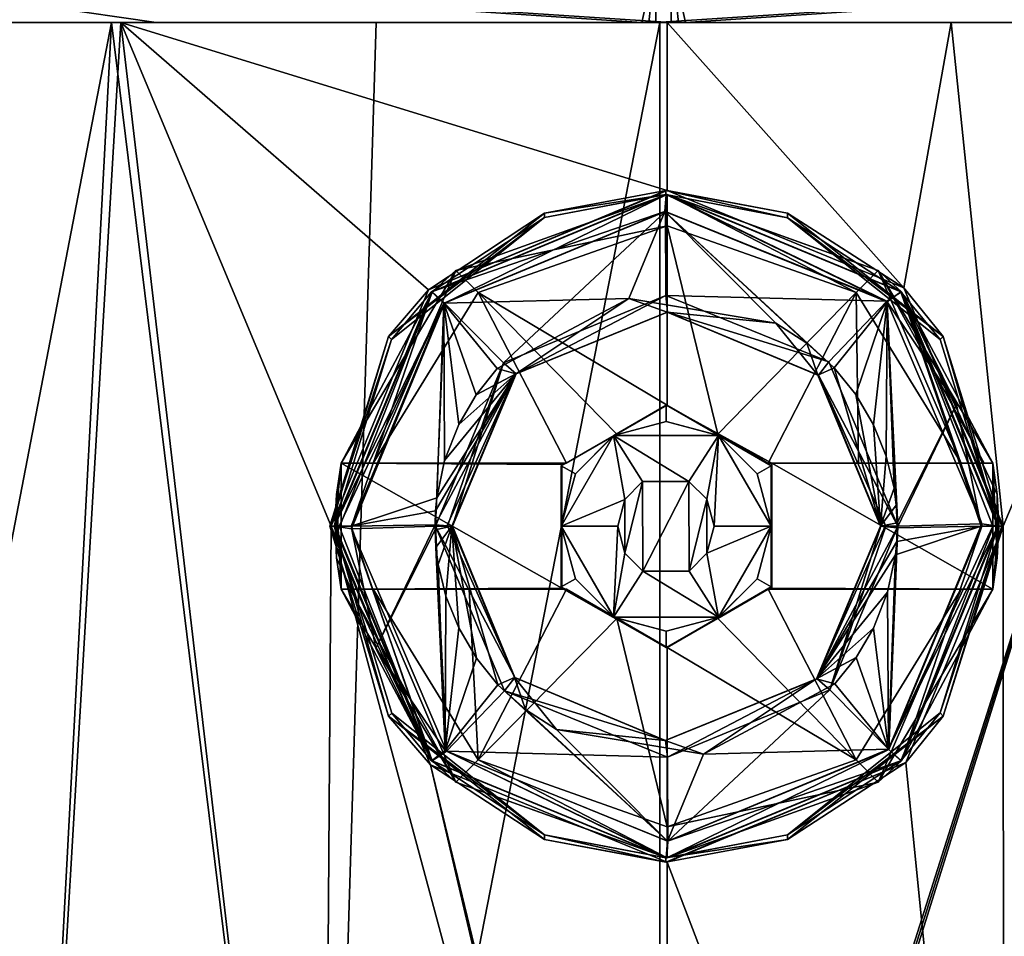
# Model space of a CAD drawing. Header units: metres. Extents: x -106 to 106, y -79 to 69.
# Tile 24 of 27: x 69 to 81, y 47 to 58. Entities that reach past the tile are written whole.
import ezdxf

# ---------------------------------------------------------------- set-up
doc = ezdxf.new("R2010")
doc.units = ezdxf.units.M
doc.layers.add('solid_21_422_010_000', color=7, linetype='CONTINUOUS')

msp = doc.modelspace()

# ---------------------------------------------------------------- linework, layer by layer
at = {"layer": 'solid_21_422_010_000'}
for points in [[(65.208664, 58.332233, -27.001999), (76.239937, 57.599998, -27.49877), (64.35994, 57.599998, -24.674072)], [(65.390884, 58.332233, 27.077475), (64.627029, 57.599998, 24.803692), (70.457611, 57.599998, 26.827515)], [(65.208664, 58.332233, -27.001999), (76.401382, 58.332233, -29.267601), (76.239937, 57.599998, -27.49877)], [(65.390884, 58.332233, 27.077475), (70.457611, 57.599998, 26.827515), (76.590881, 57.599998, 27.499849)], [(65.390884, 58.332233, 27.077475), (76.590881, 57.599998, 27.499849), (76.598618, 58.332233, 29.267601)], [(76.401382, 58.332233, -29.267601), (76.324432, 57.599998, -27.499439), (76.239937, 57.599998, -27.49877)], [(76.401382, 58.332233, -29.267601), (76.408936, 57.599998, -27.499849), (76.324432, 57.599998, -27.499439)], [(76.401382, 58.332233, -29.267601), (87.609116, 58.332233, -27.077475), (76.408936, 57.599998, -27.499849)], [(87.609116, 58.332233, -27.077475), (82.542213, 57.599998, -26.827555), (76.408936, 57.599998, -27.499849)], [(76.598618, 58.332233, 29.267601), (76.590881, 57.599998, 27.499849), (76.67556, 57.599998, 27.499439)], [(76.598618, 58.332233, 29.267601), (76.67556, 57.599998, 27.499439), (76.760239, 57.599998, 27.498768)], [(87.791336, 58.332233, 27.001999), (76.598618, 58.332233, 29.267601), (76.760239, 57.599998, 27.498768)], [(87.791336, 58.332233, 27.001999), (76.760239, 57.599998, 27.498768), (88.640213, 57.599998, 24.673994)], [(64.35994, 57.599998, -24.674072), (76.239937, 57.599998, -27.49877), (65.20163, 57.599998, -6.428631)], [(64.627029, 57.599998, 24.803692), (65.277405, 57.599998, 6.559944), (70.038795, 57.599998, 11.279767)], [(70.457611, 57.599998, 26.827515), (64.627029, 57.599998, 24.803692), (70.038795, 57.599998, 11.279767)], [(65.20163, 57.599998, -6.428631), (69.928856, 57.599998, -11.21596), (65.974724, 37.099998, -7.630111)], [(76.239937, 57.599998, -27.49877), (69.928856, 57.599998, -11.21596), (65.20163, 57.599998, -6.428631)], [(70.038795, 57.599998, 11.279767), (65.277405, 57.599998, 6.559944), (68.829346, 37.099998, 10.495762)], [(69.928856, 57.599998, -11.21596), (68.8396, 37.099998, -10.503248), (65.974724, 37.099998, -7.630111)], [(70.038795, 57.599998, 11.279767), (68.829346, 37.099998, 10.495762), (72.438614, 37.099998, 12.349297)], [(69.928856, 57.599998, -11.21596), (72.450676, 37.099998, -12.353257), (68.8396, 37.099998, -10.503248)], [(69.928856, 57.599998, -11.21596), (73.078804, 57.599998, -12.541361), (72.450676, 37.099998, -12.353257)], [(76.239937, 57.599998, -27.49877), (73.078804, 57.599998, -12.541361), (69.928856, 57.599998, -11.21596)], [(70.038795, 57.599998, 11.279767), (72.438614, 37.099998, 12.349297), (72.541702, 51.599998, 12.382724)], [(70.038795, 57.599998, 11.279767), (76.5438, 55.599998, 12.999927), (76.5438, 57.599998, 12.999927)], [(70.457611, 57.599998, 26.827515), (70.038795, 57.599998, 11.279767), (76.5438, 57.599998, 12.999927)], [(70.038795, 57.599998, 11.279767), (73.700951, 54.414986, 12.695072), (76.5438, 55.599998, 12.999927)], [(70.038795, 57.599998, 11.279767), (72.541702, 51.599998, 12.382724), (73.700951, 54.414986, 12.695072)], [(70.457611, 57.599998, 26.827515), (76.5438, 57.599998, 12.999927), (76.590881, 57.599998, 27.499849)], [(76.4562, 57.599998, -12.999927), (76.4562, 37.099998, -12.999927), (72.450676, 37.099998, -12.353257)], [(73.078804, 57.599998, -12.541361), (76.4562, 57.599998, -12.999927), (72.450676, 37.099998, -12.353257)], [(76.324432, 57.599998, -27.499439), (76.4562, 57.599998, -12.999927), (73.078804, 57.599998, -12.541361)], [(76.239937, 57.599998, -27.49877), (76.324432, 57.599998, -27.499439), (73.078804, 57.599998, -12.541361)], [(76.324432, 57.599998, -27.499439), (76.408936, 57.599998, -27.499849), (76.4562, 57.599998, -12.999927)], [(76.408936, 57.599998, -27.499849), (82.542213, 57.599998, -26.827555), (76.4562, 57.599998, -12.999927)], [(82.961205, 57.599998, -11.279767), (76.4562, 37.099998, -12.999927), (76.4562, 57.599998, -12.999927)], [(76.506348, 37.099998, -12.999998), (76.4562, 37.099998, -12.999927), (82.961205, 57.599998, -11.279767)], [(82.961205, 57.599998, -11.279767), (76.4562, 57.599998, -12.999927), (82.542213, 57.599998, -26.827555)], [(76.556496, 37.099998, -12.999877), (76.506348, 37.099998, -12.999998), (82.961205, 57.599998, -11.279767)], [(79.359245, 54.440304, 12.681675), (76.5438, 57.599998, 12.999927), (76.5438, 55.599998, 12.999927)], [(76.67556, 57.599998, 27.499439), (76.590881, 57.599998, 27.499849), (76.5438, 57.599998, 12.999927)], [(79.921196, 57.599998, 12.541361), (76.67556, 57.599998, 27.499439), (76.5438, 57.599998, 12.999927)], [(79.359245, 54.440304, 12.681675), (79.921196, 57.599998, 12.541361), (76.5438, 57.599998, 12.999927)], [(80.561386, 37.099998, -12.349297), (76.556496, 37.099998, -12.999877), (82.961205, 57.599998, -11.279767)], [(79.921196, 57.599998, 12.541361), (76.760239, 57.599998, 27.498768), (76.67556, 57.599998, 27.499439)], [(87.79837, 57.599998, 6.428631), (88.640213, 57.599998, 24.673994), (76.760239, 57.599998, 27.498768)], [(83.071144, 57.599998, 11.21596), (87.79837, 57.599998, 6.428631), (76.760239, 57.599998, 27.498768)], [(79.921196, 57.599998, 12.541361), (83.071144, 57.599998, 11.21596), (76.760239, 57.599998, 27.498768)], [(79.359245, 54.440304, 12.681675), (80.541656, 51.599998, 12.355769), (79.921196, 57.599998, 12.541361)], [(80.541656, 51.599998, 12.355769), (83.071144, 57.599998, 11.21596), (79.921196, 57.599998, 12.541361)], [(80.541656, 51.599998, 12.355769), (80.549324, 37.099998, 12.353257), (83.071144, 57.599998, 11.21596)], [(80.549324, 37.099998, 12.353257), (84.1604, 37.099998, 10.503248), (83.071144, 57.599998, 11.21596)], [(76.52739, 55.599998, 8.129497), (76.5438, 55.599998, 12.999927), (73.700951, 54.414986, 12.695072)], [(76.52739, 55.599998, 8.129497), (73.700951, 54.414986, 12.695072), (75.080254, 55.329212, 8.004829)], [(76.527634, 55.550388, 8.129712), (76.52739, 55.599998, 8.129497), (75.080254, 55.329212, 8.004829)], [(76.52739, 55.599998, 8.129497), (77.973663, 55.329212, 7.99508), (76.5438, 55.599998, 12.999927)], [(77.973663, 55.27486, 7.99508), (77.973663, 55.329212, 7.99508), (76.52739, 55.599998, 8.129497)], [(76.527634, 55.550388, 8.129712), (77.973663, 55.27486, 7.99508), (76.52739, 55.599998, 8.129497)], [(77.973663, 55.329212, 7.99508), (79.359245, 54.440304, 12.681675), (76.5438, 55.599998, 12.999927)], [(73.73558, 54.39307, 8.509362), (76.528641, 55.549999, 8.499951), (75.080254, 55.275574, 8.004829)], [(76.514496, 55.349926, 8.700001), (76.528641, 55.549999, 8.499951), (73.73558, 54.39307, 8.509362)], [(73.743668, 54.39307, 10.909349), (76.536728, 55.549999, 10.899939), (73.892281, 54.258366, 10.708847)], [(76.540604, 55.549999, 12.051656), (76.536728, 55.549999, 10.899939), (73.743668, 54.39307, 10.909349)], [(74.026657, 54.646721, 12.060126), (76.540604, 55.549999, 12.051656), (73.743668, 54.39307, 10.909349)], [(76.536728, 55.549999, 10.899939), (76.521004, 55.349926, 10.69999), (73.892281, 54.258366, 10.708847)], [(76.542236, 55.177776, 12.53505), (76.540604, 55.549999, 12.051656), (74.026657, 54.646721, 12.060126)], [(76.527634, 55.550388, 8.129712), (75.080254, 55.329212, 8.004829), (75.080254, 55.275574, 8.004829)], [(76.527634, 55.550388, 8.129712), (75.080254, 55.275574, 8.004829), (76.528641, 55.549999, 8.499951)], [(76.514496, 55.349926, 8.700001), (79.160004, 54.271683, 8.691087), (76.528641, 55.549999, 8.499951)], [(76.536728, 55.549999, 10.899939), (79.158401, 54.279499, 10.691104), (76.521004, 55.349926, 10.69999)], [(76.527634, 55.550388, 8.129712), (79.321693, 54.39307, 8.490541), (77.973663, 55.27486, 7.99508)], [(76.527634, 55.550388, 8.129712), (76.528641, 55.549999, 8.499951), (79.321693, 54.39307, 8.490541)], [(79.160004, 54.271683, 8.691087), (79.321693, 54.39307, 8.490541), (76.528641, 55.549999, 8.499951)], [(76.536728, 55.549999, 10.899939), (79.329781, 54.39307, 10.890527), (79.158401, 54.279499, 10.691104)], [(79.05455, 54.646721, 12.043185), (79.329781, 54.39307, 10.890527), (76.536728, 55.549999, 10.899939)], [(76.540604, 55.549999, 12.051656), (79.05455, 54.646721, 12.043185), (76.536728, 55.549999, 10.899939)], [(78.791351, 54.382431, 12.527472), (79.05455, 54.646721, 12.043185), (76.540604, 55.549999, 12.051656)], [(76.542236, 55.177776, 12.53505), (78.791351, 54.382431, 12.527472), (76.540604, 55.549999, 12.051656)], [(75.080254, 55.329212, 8.004829), (73.700951, 54.414986, 12.695072), (73.226479, 53.859756, 8.011075)], [(75.080254, 55.275574, 8.004829), (75.080254, 55.329212, 8.004829), (73.226479, 53.859756, 8.011075)], [(73.882225, 54.255711, 8.70887), (76.514496, 55.349926, 8.700001), (73.73558, 54.39307, 8.509362)], [(76.084953, 54.313824, 8.701447), (76.514496, 55.349926, 8.700001), (73.882225, 54.255711, 8.70887)], [(73.892281, 54.258366, 10.708847), (76.521004, 55.349926, 10.69999), (74.594856, 53.54752, 10.70648)], [(76.521004, 55.349926, 10.69999), (76.525185, 54.349945, 10.699976), (74.594856, 53.54752, 10.70648)], [(76.084953, 54.313824, 8.701447), (77.833946, 54.020458, 8.695555), (76.514496, 55.349926, 8.700001)], [(78.530388, 53.487202, 8.693208), (79.160004, 54.271683, 8.691087), (76.514496, 55.349926, 8.700001)], [(78.203827, 53.781467, 8.694308), (78.530388, 53.487202, 8.693208), (76.514496, 55.349926, 8.700001)], [(77.833946, 54.020458, 8.695555), (78.203827, 53.781467, 8.694308), (76.514496, 55.349926, 8.700001)], [(76.521004, 55.349926, 10.69999), (79.158401, 54.279499, 10.691104), (76.525185, 54.349945, 10.699976)], [(79.827431, 53.859756, 7.988834), (79.359245, 54.440304, 12.681675), (77.973663, 55.329212, 7.99508)], [(77.973663, 55.27486, 7.99508), (79.827431, 53.859756, 7.988834), (77.973663, 55.329212, 7.99508)], [(73.262192, 53.823391, 8.010955), (75.080254, 55.275574, 8.004829), (73.226479, 53.859756, 8.011075)], [(73.73558, 54.39307, 8.509362), (75.080254, 55.275574, 8.004829), (73.262192, 53.823391, 8.010955)], [(77.973663, 55.27486, 7.99508), (79.790558, 53.825096, 7.988958), (79.827431, 53.859756, 7.988834)], [(79.321693, 54.39307, 8.490541), (79.790558, 53.825096, 7.988958), (77.973663, 55.27486, 7.99508)], [(74.293121, 54.382431, 12.542628), (76.542236, 55.177776, 12.53505), (74.026657, 54.646721, 12.060126)], [(76.543549, 53.043377, 12.925323), (76.542236, 55.177776, 12.53505), (74.293121, 54.382431, 12.542628)], [(77.144058, 52.696705, 12.941959), (78.791351, 54.382431, 12.527472), (76.542236, 55.177776, 12.53505)], [(76.543549, 53.043377, 12.925323), (77.144058, 52.696705, 12.941959), (76.542236, 55.177776, 12.53505)], [(72.660629, 52.349998, 11.513001), (74.026657, 54.646721, 12.060126), (73.743668, 54.39307, 10.909349)], [(72.660629, 52.349998, 11.513001), (72.662483, 52.349998, 12.064723), (74.026657, 54.646721, 12.060126)], [(73.043968, 52.349998, 12.546837), (74.026657, 54.646721, 12.060126), (72.662483, 52.349998, 12.064723)], [(74.293121, 54.382431, 12.542628), (74.026657, 54.646721, 12.060126), (73.043968, 52.349998, 12.546837)], [(78.791351, 54.382431, 12.527472), (80.040497, 52.349998, 12.523263), (79.05455, 54.646721, 12.043185)], [(79.05455, 54.646721, 12.043185), (80.418732, 52.349998, 12.038589), (79.329781, 54.39307, 10.890527)], [(80.313705, 52.349998, 12.342999), (80.418732, 52.349998, 12.038589), (79.05455, 54.646721, 12.043185)], [(80.040497, 52.349998, 12.523263), (80.313705, 52.349998, 12.342999), (79.05455, 54.646721, 12.043185)], [(73.226479, 53.859756, 8.011075), (73.700951, 54.414986, 12.695072), (72.541702, 51.599998, 12.382724)], [(73.73558, 54.39307, 8.509362), (73.262192, 53.823391, 8.010955), (72.576981, 51.599998, 8.013264)], [(73.73558, 54.39307, 8.509362), (72.576981, 51.599998, 8.013264), (72.578659, 51.599998, 8.513261)], [(73.882225, 54.255711, 8.70887), (73.73558, 54.39307, 8.509362), (72.578659, 51.599998, 8.513261)], [(73.743668, 54.39307, 10.909349), (72.644852, 51.599998, 10.771629), (72.586746, 51.599998, 10.913247)], [(72.660629, 52.349998, 11.513001), (73.743668, 54.39307, 10.909349), (72.586746, 51.599998, 10.913247)], [(73.743668, 54.39307, 10.909349), (72.786072, 51.599998, 10.712574), (72.644852, 51.599998, 10.771629)], [(73.743668, 54.39307, 10.909349), (73.892281, 54.258366, 10.708847), (72.786072, 51.599998, 10.712574)], [(79.329781, 54.39307, 10.890527), (80.285912, 51.630096, 10.687304), (79.158401, 54.279499, 10.691104)], [(79.160004, 54.271683, 8.691087), (79.98632, 53.051403, 8.688303), (79.321693, 54.39307, 8.490541)], [(79.321693, 54.39307, 8.490541), (80.478615, 51.599998, 8.486643), (79.790558, 53.825096, 7.988958)], [(80.420517, 51.599998, 8.628261), (80.478615, 51.599998, 8.486643), (79.321693, 54.39307, 8.490541)], [(80.279289, 51.599998, 8.687315), (80.420517, 51.599998, 8.628261), (79.321693, 54.39307, 8.490541)], [(79.98632, 53.051403, 8.688303), (80.279289, 51.599998, 8.687315), (79.321693, 54.39307, 8.490541)], [(79.329781, 54.39307, 10.890527), (80.486702, 51.599998, 10.886629), (80.285912, 51.630096, 10.687304)], [(80.488724, 51.599998, 11.486626), (80.486702, 51.599998, 10.886629), (79.329781, 54.39307, 10.890527)], [(80.470718, 51.976719, 11.486687), (80.488724, 51.599998, 11.486626), (79.329781, 54.39307, 10.890527)], [(80.41687, 52.349998, 11.486868), (80.470718, 51.976719, 11.486687), (79.329781, 54.39307, 10.890527)], [(80.418732, 52.349998, 12.038589), (80.41687, 52.349998, 11.486868), (79.329781, 54.39307, 10.890527)], [(80.526932, 51.599998, 7.986477), (80.541656, 51.599998, 12.355769), (79.359245, 54.440304, 12.681675)], [(79.827431, 53.859756, 7.988834), (80.526932, 51.599998, 7.986477), (79.359245, 54.440304, 12.681675)], [(74.293121, 54.382431, 12.542628), (73.043968, 52.349998, 12.546837), (75.342606, 52.349998, 12.932189)], [(74.51989, 53.47768, 8.706721), (76.084953, 54.313824, 8.701447), (73.882225, 54.255711, 8.70887)], [(75.943169, 52.696705, 12.946005), (74.293121, 54.382431, 12.542628), (75.342606, 52.349998, 12.932189)], [(75.943169, 52.696705, 12.946005), (76.543549, 53.043377, 12.925323), (74.293121, 54.382431, 12.542628)], [(74.738747, 53.414921, 8.905985), (76.084953, 54.313824, 8.701447), (74.51989, 53.47768, 8.706721)], [(74.594856, 53.54752, 10.70648), (76.525185, 54.349945, 10.699976), (74.744713, 53.415485, 10.505974)], [(74.738747, 53.414921, 8.905985), (76.541145, 54.149975, 8.899912), (76.084953, 54.313824, 8.701447)], [(76.525185, 54.349945, 10.699976), (76.547073, 54.149975, 10.499901), (74.744713, 53.415485, 10.505974)], [(76.541145, 54.149975, 8.899912), (77.833946, 54.020458, 8.695555), (76.084953, 54.313824, 8.701447)], [(76.525185, 54.349945, 10.699976), (78.465225, 53.559235, 10.693439), (76.547073, 54.149975, 10.499901)], [(79.158401, 54.279499, 10.691104), (78.465225, 53.559235, 10.693439), (76.525185, 54.349945, 10.699976)], [(77.144058, 52.696705, 12.941959), (77.744514, 52.349998, 12.924096), (78.791351, 54.382431, 12.527472)], [(77.744514, 52.349998, 12.924096), (78.819214, 52.349998, 12.785654), (78.791351, 54.382431, 12.527472)], [(79.158401, 54.279499, 10.691104), (79.286034, 51.599998, 10.690674), (78.465225, 53.559235, 10.693439)], [(78.530388, 53.487202, 8.693208), (78.786942, 53.169834, 8.692344), (79.160004, 54.271683, 8.691087)], [(78.786942, 53.169834, 8.692344), (78.998001, 52.808586, 8.691632), (79.160004, 54.271683, 8.691087)], [(78.819214, 52.349998, 12.785654), (80.040497, 52.349998, 12.523263), (78.791351, 54.382431, 12.527472)], [(78.998001, 52.808586, 8.691632), (79.149757, 52.434059, 8.691121), (79.160004, 54.271683, 8.691087)], [(79.149757, 52.434059, 8.691121), (79.242691, 52.05508, 8.690808), (79.160004, 54.271683, 8.691087)], [(79.158401, 54.279499, 10.691104), (80.285912, 51.630096, 10.687304), (79.286034, 51.599998, 10.690674)], [(79.279594, 51.641586, 8.690683), (79.98632, 53.051403, 8.688303), (79.160004, 54.271683, 8.691087)], [(79.268639, 51.852905, 8.690721), (79.279594, 51.641586, 8.690683), (79.160004, 54.271683, 8.691087)], [(79.242691, 52.05508, 8.690808), (79.268639, 51.852905, 8.690721), (79.160004, 54.271683, 8.691087)], [(72.637718, 51.599998, 8.654484), (73.882225, 54.255711, 8.70887), (72.578659, 51.599998, 8.513261)], [(72.637718, 51.599998, 8.654484), (72.779335, 51.599998, 8.712585), (73.882225, 54.255711, 8.70887)], [(73.799309, 51.938927, 8.709149), (73.882225, 54.255711, 8.70887), (72.779335, 51.599998, 8.712585)], [(72.786194, 51.569901, 10.712574), (72.786072, 51.599998, 10.712574), (73.892281, 54.258366, 10.708847)], [(73.892281, 54.258366, 10.708847), (73.786072, 51.599998, 10.709205), (72.786194, 51.569901, 10.712574)], [(73.892281, 54.258366, 10.708847), (74.594856, 53.54752, 10.70648), (73.786072, 51.599998, 10.709205)], [(73.799309, 51.938927, 8.709149), (73.892937, 52.382996, 8.708834), (73.882225, 54.255711, 8.70887)], [(74.267555, 53.164017, 8.707571), (74.51989, 53.47768, 8.706721), (73.882225, 54.255711, 8.70887)], [(74.061806, 52.812622, 8.708264), (74.267555, 53.164017, 8.707571), (73.882225, 54.255711, 8.70887)], [(73.892937, 52.382996, 8.708834), (74.061806, 52.812622, 8.708264), (73.882225, 54.255711, 8.70887)], [(74.744713, 53.415485, 10.505974), (76.541145, 54.149975, 8.899912), (74.738747, 53.414921, 8.905985)], [(74.744713, 53.415485, 10.505974), (76.547073, 54.149975, 10.499901), (76.541145, 54.149975, 8.899912)], [(76.541145, 54.149975, 8.899912), (78.337044, 53.399174, 8.893861), (77.833946, 54.020458, 8.695555)], [(76.547073, 54.149975, 10.499901), (78.337044, 53.399174, 8.893861), (76.541145, 54.149975, 8.899912)], [(76.547073, 54.149975, 10.499901), (78.342621, 53.398983, 10.493851), (78.337044, 53.399174, 8.893861)], [(78.465225, 53.559235, 10.693439), (78.342621, 53.398983, 10.493851), (76.547073, 54.149975, 10.499901)], [(78.337044, 53.399174, 8.893861), (78.203827, 53.781467, 8.694308), (77.833946, 54.020458, 8.695555)], [(73.226479, 53.859756, 8.011075), (72.541702, 51.599998, 12.382724), (72.526978, 51.599998, 8.013433)], [(73.262192, 53.823391, 8.010955), (73.226479, 53.859756, 8.011075), (72.526978, 51.599998, 8.013433)], [(72.576981, 51.599998, 8.013264), (73.262192, 53.823391, 8.010955), (72.526978, 51.599998, 8.013433)], [(79.790558, 53.825096, 7.988958), (80.476936, 51.599998, 7.986646), (79.827431, 53.859756, 7.988834)], [(80.478615, 51.599998, 8.486643), (80.476936, 51.599998, 7.986646), (79.790558, 53.825096, 7.988958)], [(80.476936, 51.599998, 7.986646), (80.526932, 51.599998, 7.986477), (79.827431, 53.859756, 7.988834)], [(78.337044, 53.399174, 8.893861), (78.530388, 53.487202, 8.693208), (78.203827, 53.781467, 8.694308)], [(74.594856, 53.54752, 10.70648), (73.927292, 51.599998, 10.65015), (73.786072, 51.599998, 10.709205)], [(74.594856, 53.54752, 10.70648), (73.98539, 51.599998, 10.508533), (73.927292, 51.599998, 10.65015)], [(74.594856, 53.54752, 10.70648), (74.744713, 53.415485, 10.505974), (73.98539, 51.599998, 10.508533)], [(74.738747, 53.414921, 8.905985), (74.51989, 53.47768, 8.706721), (74.267555, 53.164017, 8.707571)], [(78.337044, 53.399174, 8.893861), (79.079971, 51.599998, 8.891357), (78.530388, 53.487202, 8.693208)], [(78.465225, 53.559235, 10.693439), (79.286034, 51.599998, 10.690674), (78.342621, 53.398983, 10.493851)], [(79.079971, 51.599998, 8.891357), (78.786942, 53.169834, 8.692344), (78.530388, 53.487202, 8.693208)], [(74.738747, 53.414921, 8.905985), (73.784462, 51.782181, 8.709199), (73.778603, 51.617992, 8.709219)], [(74.738747, 53.414921, 8.905985), (73.778603, 51.617992, 8.709219), (73.920723, 51.599998, 8.767093)], [(74.738747, 53.414921, 8.905985), (73.799309, 51.938927, 8.709149), (73.784462, 51.782181, 8.709199)], [(74.738747, 53.414921, 8.905985), (73.892937, 52.382996, 8.708834), (73.799309, 51.938927, 8.709149)], [(74.738747, 53.414921, 8.905985), (74.061806, 52.812622, 8.708264), (73.892937, 52.382996, 8.708834)], [(74.738747, 53.414921, 8.905985), (73.920723, 51.599998, 8.767093), (73.980003, 51.599998, 8.908542)], [(74.744713, 53.415485, 10.505974), (74.738747, 53.414921, 8.905985), (73.980003, 51.599998, 8.908542)], [(73.98539, 51.599998, 10.508533), (74.744713, 53.415485, 10.505974), (73.980003, 51.599998, 8.908542)], [(74.738747, 53.414921, 8.905985), (74.267555, 53.164017, 8.707571), (74.061806, 52.812622, 8.708264)], [(79.085365, 51.599998, 10.491348), (79.079971, 51.599998, 8.891357), (78.337044, 53.399174, 8.893861)], [(78.342621, 53.398983, 10.493851), (79.085365, 51.599998, 10.491348), (78.337044, 53.399174, 8.893861)], [(79.144417, 51.599998, 10.632571), (79.085365, 51.599998, 10.491348), (78.342621, 53.398983, 10.493851)], [(79.144417, 51.599998, 10.632571), (78.342621, 53.398983, 10.493851), (79.286034, 51.599998, 10.690674)], [(79.079971, 51.599998, 8.891357), (78.998001, 52.808586, 8.691632), (78.786942, 53.169834, 8.692344)], [(75.282013, 52.32169, 9.504158), (76.543549, 53.043377, 12.925323), (75.337791, 52.349998, 11.503982)], [(75.907013, 52.682533, 9.502052), (76.543549, 53.043377, 12.925323), (75.282013, 52.32169, 9.504158)], [(76.543549, 53.043377, 12.925323), (75.342606, 52.349998, 12.932189), (75.337791, 52.349998, 11.503982)], [(75.943169, 52.696705, 12.946005), (75.342606, 52.349998, 12.932189), (76.543549, 53.043377, 12.925323)], [(75.907013, 52.682533, 9.502052), (76.532013, 53.043377, 9.499946), (76.543549, 53.043377, 12.925323)], [(76.532013, 52.849548, 9.499946), (76.532013, 53.043377, 9.499946), (75.907013, 52.682533, 9.502052)], [(76.532013, 53.043377, 9.499946), (77.7397, 52.349998, 11.495888), (76.543549, 53.043377, 12.925323)], [(76.532013, 53.043377, 9.499946), (77.788742, 52.349998, 11.495723), (77.7397, 52.349998, 11.495888)], [(77.157005, 52.682533, 9.49784), (77.788742, 52.349998, 11.495723), (76.532013, 53.043377, 9.499946)], [(76.532013, 52.849548, 9.499946), (77.157005, 52.682533, 9.49784), (76.532013, 53.043377, 9.499946)], [(76.543549, 53.043377, 12.925323), (77.744514, 52.349998, 12.924096), (77.144058, 52.696705, 12.941959)], [(77.7397, 52.349998, 11.495888), (77.744514, 52.349998, 12.924096), (76.543549, 53.043377, 12.925323)], [(79.279594, 51.641586, 8.690683), (79.280029, 51.582008, 8.690682), (79.98632, 53.051403, 8.688303)], [(79.280029, 51.582008, 8.690682), (80.279289, 51.599998, 8.687315), (79.98632, 53.051403, 8.688303)], [(77.153633, 52.682533, 8.497846), (76.532013, 52.849548, 9.499946), (75.907013, 52.682533, 9.502052)], [(77.153633, 52.682533, 8.497846), (77.157005, 52.682533, 9.49784), (76.532013, 52.849548, 9.499946)], [(79.079971, 51.599998, 8.891357), (79.149757, 52.434059, 8.691121), (78.998001, 52.808586, 8.691632)], [(75.903641, 52.682533, 8.502058), (75.282013, 51.599998, 9.504158), (75.278648, 51.599998, 8.504164)], [(76.039642, 51.920795, 8.116714), (75.903641, 52.682533, 8.502058), (75.278648, 51.599998, 8.504164)], [(75.449875, 52.224773, 9.503592), (75.907013, 52.682533, 9.502052), (75.282013, 52.32169, 9.504158)], [(75.449875, 52.224773, 9.503592), (75.282013, 51.599998, 9.504158), (75.903641, 52.682533, 8.502058)], [(75.449875, 52.224773, 9.503592), (75.903641, 52.682533, 8.502058), (75.907013, 52.682533, 9.502052)], [(75.903641, 52.682533, 8.502058), (77.153633, 52.682533, 8.497846), (75.907013, 52.682533, 9.502052)], [(76.801773, 52.134602, 8.124156), (77.153633, 52.682533, 8.497846), (75.903641, 52.682533, 8.502058)], [(76.250275, 52.132874, 8.125922), (76.801773, 52.134602, 8.124156), (75.903641, 52.682533, 8.502058)], [(76.039642, 51.920795, 8.116714), (76.250275, 52.132874, 8.125922), (75.903641, 52.682533, 8.502058)], [(76.801773, 52.134602, 8.124156), (77.014732, 51.921112, 8.113447), (77.153633, 52.682533, 8.497846)], [(77.014732, 51.921112, 8.113447), (77.100952, 51.599998, 8.107517), (77.153633, 52.682533, 8.497846)], [(77.100952, 51.599998, 8.107517), (77.778633, 51.599998, 8.49574), (77.153633, 52.682533, 8.497846)], [(77.153633, 52.682533, 8.497846), (77.778633, 51.599998, 8.49574), (77.157005, 52.682533, 9.49784)], [(77.157005, 52.682533, 9.49784), (77.782005, 52.32169, 9.495734), (77.788742, 52.349998, 11.495723)], [(77.614143, 52.224773, 9.4963), (77.782005, 52.32169, 9.495734), (77.157005, 52.682533, 9.49784)], [(77.614143, 52.224773, 9.4963), (77.157005, 52.682533, 9.49784), (77.778633, 51.599998, 8.49574)], [(79.079971, 51.599998, 8.891357), (79.242691, 52.05508, 8.690808), (79.149757, 52.434059, 8.691121)], [(72.606773, 51.976715, 11.513184), (72.660629, 52.349998, 11.513001), (72.586746, 51.599998, 10.913247)], [(72.660629, 50.849998, 11.513001), (72.660629, 52.349998, 11.513001), (72.606773, 51.976715, 11.513184)], [(75.288757, 52.335842, 11.504147), (72.662483, 52.349998, 12.064723), (72.660629, 52.349998, 11.513001)], [(75.288757, 50.864155, 11.504147), (72.660629, 52.349998, 11.513001), (72.660629, 50.849998, 11.513001)], [(75.288757, 50.864155, 11.504147), (75.288757, 52.335842, 11.504147), (72.660629, 52.349998, 11.513001)], [(72.769302, 52.349998, 12.367858), (72.662483, 52.349998, 12.064723), (75.288757, 52.335842, 11.504147)], [(72.769302, 52.349998, 12.367858), (73.043968, 52.349998, 12.546837), (72.662483, 52.349998, 12.064723)], [(72.769302, 52.349998, 12.367858), (75.288757, 52.335842, 11.504147), (73.043968, 52.349998, 12.546837)], [(74.266998, 52.349998, 12.800992), (73.043968, 52.349998, 12.546837), (75.288757, 52.335842, 11.504147)], [(75.342606, 52.349998, 12.932189), (73.043968, 52.349998, 12.546837), (74.266998, 52.349998, 12.800992)], [(75.337791, 52.349998, 11.503982), (74.266998, 52.349998, 12.800992), (75.288757, 52.335842, 11.504147)], [(75.337791, 52.349998, 11.503982), (75.342606, 52.349998, 12.932189), (74.266998, 52.349998, 12.800992)], [(75.282013, 52.32169, 9.504158), (75.337791, 52.349998, 11.503982), (75.288757, 52.335842, 11.504147)], [(75.282013, 50.878311, 9.504158), (75.288757, 52.335842, 11.504147), (75.288757, 50.864155, 11.504147)], [(75.282013, 51.599998, 9.504158), (75.288757, 52.335842, 11.504147), (75.282013, 50.878311, 9.504158)], [(75.282013, 51.599998, 9.504158), (75.282013, 52.32169, 9.504158), (75.288757, 52.335842, 11.504147)], [(75.449875, 52.224773, 9.503592), (75.282013, 52.32169, 9.504158), (75.282013, 51.599998, 9.504158)], [(77.614143, 52.224773, 9.4963), (77.782005, 51.599998, 9.495734), (77.782005, 52.32169, 9.495734)], [(77.7397, 52.349998, 11.495888), (77.788742, 52.349998, 11.495723), (77.744514, 52.349998, 12.924096)], [(77.788742, 52.349998, 11.495723), (78.819214, 52.349998, 12.785654), (77.744514, 52.349998, 12.924096)], [(77.782005, 52.32169, 9.495734), (77.788742, 50.864155, 11.495723), (77.788742, 52.349998, 11.495723)], [(77.782005, 51.599998, 9.495734), (77.788742, 50.864155, 11.495723), (77.782005, 52.32169, 9.495734)], [(77.788742, 52.349998, 11.495723), (80.41687, 50.849998, 11.486868), (80.41687, 52.349998, 11.486868)], [(77.788742, 52.349998, 11.495723), (80.41687, 52.349998, 11.486868), (78.819214, 52.349998, 12.785654)], [(77.788742, 50.864155, 11.495723), (80.41687, 50.849998, 11.486868), (77.788742, 52.349998, 11.495723)], [(78.819214, 52.349998, 12.785654), (80.41687, 52.349998, 11.486868), (80.040497, 52.349998, 12.523263)], [(80.040497, 52.349998, 12.523263), (80.41687, 52.349998, 11.486868), (80.313705, 52.349998, 12.342999)], [(80.313705, 52.349998, 12.342999), (80.41687, 52.349998, 11.486868), (80.418732, 52.349998, 12.038589)], [(80.470718, 51.223282, 11.486687), (80.470718, 51.976719, 11.486687), (80.41687, 52.349998, 11.486868)], [(80.470718, 51.223282, 11.486687), (80.41687, 52.349998, 11.486868), (80.41687, 50.849998, 11.486868)], [(77.614143, 52.224773, 9.4963), (77.778633, 51.599998, 8.49574), (77.782005, 51.599998, 9.495734)], [(76.039955, 51.278889, 8.116732), (76.250275, 52.132874, 8.125922), (76.039642, 51.920795, 8.116714)], [(76.039955, 51.278889, 8.116732), (76.252975, 51.065399, 8.126005), (76.250275, 52.132874, 8.125922)], [(76.252975, 51.065399, 8.126005), (76.801773, 52.134602, 8.124156), (76.250275, 52.132874, 8.125922)], [(76.252975, 51.065399, 8.126005), (76.804482, 51.067123, 8.124055), (76.801773, 52.134602, 8.124156)], [(76.804482, 51.067123, 8.124055), (77.014732, 51.921112, 8.113447), (76.801773, 52.134602, 8.124156)], [(79.079971, 51.599998, 8.891357), (79.268639, 51.852905, 8.690721), (79.242691, 52.05508, 8.690808)], [(72.588768, 51.599998, 11.513244), (72.606773, 51.976715, 11.513184), (72.586746, 51.599998, 10.913247)], [(72.606773, 51.223282, 11.513184), (72.606773, 51.976715, 11.513184), (72.588768, 51.599998, 11.513244)], [(72.660629, 50.849998, 11.513001), (72.606773, 51.976715, 11.513184), (72.606773, 51.223282, 11.513184)], [(73.784462, 51.782181, 8.709199), (73.799309, 51.938927, 8.709149), (72.779335, 51.599998, 8.712585)], [(80.470718, 51.223282, 11.486687), (80.488724, 51.599998, 11.486626), (80.470718, 51.976719, 11.486687)], [(76.039642, 51.920795, 8.116714), (75.278648, 51.599998, 8.504164), (75.953697, 51.599998, 8.111383)], [(76.039955, 51.278889, 8.116732), (76.039642, 51.920795, 8.116714), (75.953697, 51.599998, 8.111383)], [(76.804482, 51.067123, 8.124055), (77.015045, 51.279205, 8.113427), (77.014732, 51.921112, 8.113447)], [(77.015045, 51.279205, 8.113427), (77.100952, 51.599998, 8.107517), (77.014732, 51.921112, 8.113447)], [(79.079971, 51.599998, 8.891357), (79.279594, 51.641586, 8.690683), (79.268639, 51.852905, 8.690721)], [(73.778603, 51.617992, 8.709219), (73.784462, 51.782181, 8.709199), (72.779335, 51.599998, 8.712585)], [(72.541702, 51.599998, 12.382724), (72.438614, 37.099998, 12.349297), (76.443504, 37.099998, 12.999877)], [(72.526978, 51.599998, 8.013433), (72.541702, 51.599998, 12.382724), (73.72628, 48.759697, 12.700655)], [(73.226479, 49.340244, 8.011075), (72.526978, 51.599998, 8.013433), (73.72628, 48.759697, 12.700655)], [(72.576981, 51.599998, 8.013264), (72.526978, 51.599998, 8.013433), (73.226479, 49.340244, 8.011075)], [(73.72628, 48.759697, 12.700655), (72.541702, 51.599998, 12.382724), (76.443504, 37.099998, 12.999877)], [(73.263351, 49.374901, 8.010951), (72.576981, 51.599998, 8.013264), (73.226479, 49.340244, 8.011075)], [(72.578659, 51.599998, 8.513261), (72.576981, 51.599998, 8.013264), (73.263351, 49.374901, 8.010951)], [(73.73558, 48.806927, 8.509362), (72.578659, 51.599998, 8.513261), (73.263351, 49.374901, 8.010951)], [(72.637718, 51.599998, 8.654484), (72.578659, 51.599998, 8.513261), (73.73558, 48.806927, 8.509362)], [(73.743668, 48.806927, 10.909349), (72.586746, 51.599998, 10.913247), (72.786194, 51.569901, 10.712574)], [(72.586746, 51.599998, 10.913247), (72.786072, 51.599998, 10.712574), (72.786194, 51.569901, 10.712574)], [(72.586746, 51.599998, 10.913247), (72.644852, 51.599998, 10.771629), (72.786072, 51.599998, 10.712574)], [(72.588768, 51.599998, 11.513244), (72.586746, 51.599998, 10.913247), (73.743668, 48.806927, 10.909349)], [(72.606773, 51.223282, 11.513184), (72.588768, 51.599998, 11.513244), (73.743668, 48.806927, 10.909349)], [(72.637718, 51.599998, 8.654484), (73.73558, 48.806927, 8.509362), (72.779335, 51.599998, 8.712585)], [(73.778603, 51.617992, 8.709219), (72.779335, 51.599998, 8.712585), (73.072304, 50.148594, 8.711598)], [(73.072304, 50.148594, 8.711598), (72.779335, 51.599998, 8.712585), (73.73558, 48.806927, 8.509362)], [(73.913696, 48.920502, 10.708775), (72.786194, 51.569901, 10.712574), (73.786072, 51.599998, 10.709205)], [(73.77903, 51.558411, 8.709217), (73.778603, 51.617992, 8.709219), (73.072304, 50.148594, 8.711598)], [(73.980003, 51.599998, 8.908542), (73.778603, 51.617992, 8.709219), (73.77903, 51.558411, 8.709217)], [(73.980003, 51.599998, 8.908542), (73.920723, 51.599998, 8.767093), (73.778603, 51.617992, 8.709219)], [(73.980003, 51.599998, 8.908542), (73.77903, 51.558411, 8.709217), (73.789993, 51.347095, 8.709181)], [(73.786072, 51.599998, 10.709205), (73.927292, 51.599998, 10.65015), (74.728134, 49.801018, 10.50603)], [(74.60688, 49.640766, 10.706439), (73.786072, 51.599998, 10.709205), (74.728134, 49.801018, 10.50603)], [(73.913696, 48.920502, 10.708775), (73.786072, 51.599998, 10.709205), (74.60688, 49.640766, 10.706439)], [(73.980003, 51.599998, 8.908542), (73.789993, 51.347095, 8.709181), (73.815933, 51.144917, 8.709093)], [(73.980003, 51.599998, 8.908542), (73.815933, 51.144917, 8.709093), (73.908867, 50.765942, 8.70878)], [(73.980003, 51.599998, 8.908542), (73.908867, 50.765942, 8.70878), (74.060631, 50.391415, 8.708268)], [(73.927292, 51.599998, 10.65015), (73.98539, 51.599998, 10.508533), (74.728134, 49.801018, 10.50603)], [(73.980003, 51.599998, 8.908542), (74.060631, 50.391415, 8.708268), (74.271683, 50.030167, 8.707558)], [(73.980003, 51.599998, 8.908542), (74.271683, 50.030167, 8.707558), (74.528236, 49.712799, 8.706693)], [(74.722931, 49.800827, 8.906038), (73.980003, 51.599998, 8.908542), (74.528236, 49.712799, 8.706693)], [(73.98539, 51.599998, 10.508533), (73.980003, 51.599998, 8.908542), (74.722931, 49.800827, 8.906038)], [(74.728134, 49.801018, 10.50603), (73.98539, 51.599998, 10.508533), (74.722931, 49.800827, 8.906038)], [(75.278648, 51.599998, 8.504164), (75.449875, 50.975227, 9.503592), (75.907013, 50.517467, 9.502052)], [(75.903641, 50.517467, 8.502058), (75.278648, 51.599998, 8.504164), (75.907013, 50.517467, 9.502052)], [(75.278648, 51.599998, 8.504164), (75.282013, 51.599998, 9.504158), (75.449875, 50.975227, 9.503592)], [(75.953697, 51.599998, 8.111383), (75.278648, 51.599998, 8.504164), (75.903641, 50.517467, 8.502058)], [(75.449875, 50.975227, 9.503592), (75.282013, 51.599998, 9.504158), (75.282013, 50.878311, 9.504158)], [(76.039955, 51.278889, 8.116732), (75.953697, 51.599998, 8.111383), (75.903641, 50.517467, 8.502058)], [(77.015045, 51.279205, 8.113427), (77.153633, 50.517467, 8.497846), (77.778633, 51.599998, 8.49574)], [(77.015045, 51.279205, 8.113427), (77.778633, 51.599998, 8.49574), (77.100952, 51.599998, 8.107517)], [(77.778633, 51.599998, 8.49574), (77.153633, 50.517467, 8.497846), (77.782005, 51.599998, 9.495734)], [(77.614143, 50.975227, 9.4963), (77.782005, 51.599998, 9.495734), (77.153633, 50.517467, 8.497846)], [(77.614143, 50.975227, 9.4963), (77.782005, 50.878311, 9.495734), (77.782005, 51.599998, 9.495734)], [(77.782005, 51.599998, 9.495734), (77.782005, 50.878311, 9.495734), (77.788742, 50.864155, 11.495723)], [(79.138298, 51.599998, 8.749512), (78.321228, 49.78508, 8.893914), (79.280029, 51.582008, 8.690682)], [(79.138298, 51.599998, 8.749512), (79.079971, 51.599998, 8.891357), (78.321228, 49.78508, 8.893914)], [(78.326042, 49.784515, 10.493907), (78.321228, 49.78508, 8.893914), (79.079971, 51.599998, 8.891357)], [(78.321228, 49.78508, 8.893914), (79.274162, 51.41782, 8.690702), (79.280029, 51.582008, 8.690682)], [(78.326042, 49.784515, 10.493907), (79.079971, 51.599998, 8.891357), (79.085365, 51.599998, 10.491348)], [(78.477249, 49.652481, 10.693398), (78.326042, 49.784515, 10.493907), (79.085365, 51.599998, 10.491348)], [(79.144417, 51.599998, 10.632571), (78.477249, 49.652481, 10.693398), (79.085365, 51.599998, 10.491348)], [(79.144417, 51.599998, 10.632571), (79.286034, 51.599998, 10.690674), (78.477249, 49.652481, 10.693398)], [(79.179825, 48.941635, 10.691031), (78.477249, 49.652481, 10.693398), (79.286034, 51.599998, 10.690674)], [(79.079971, 51.599998, 8.891357), (79.280029, 51.582008, 8.690682), (79.279594, 51.641586, 8.690683)], [(79.138298, 51.599998, 8.749512), (79.280029, 51.582008, 8.690682), (79.079971, 51.599998, 8.891357)], [(79.176399, 48.94429, 8.691031), (79.321693, 48.806927, 8.490541), (80.478615, 51.599998, 8.486643)], [(79.176399, 48.94429, 8.691031), (80.478615, 51.599998, 8.486643), (80.420517, 51.599998, 8.628261)], [(79.176399, 48.94429, 8.691031), (80.420517, 51.599998, 8.628261), (80.279289, 51.599998, 8.687315)], [(79.259323, 51.261074, 8.690752), (79.176399, 48.94429, 8.691031), (80.279289, 51.599998, 8.687315)], [(80.285912, 51.630096, 10.687304), (79.179825, 48.941635, 10.691031), (79.286034, 51.599998, 10.690674)], [(80.285912, 51.630096, 10.687304), (80.286034, 51.599998, 10.687304), (79.179825, 48.941635, 10.691031)], [(79.329781, 48.806927, 10.890527), (79.179825, 48.941635, 10.691031), (80.286034, 51.599998, 10.687304)], [(79.274162, 51.41782, 8.690702), (79.259323, 51.261074, 8.690752), (80.279289, 51.599998, 8.687315)], [(79.280029, 51.582008, 8.690682), (79.274162, 51.41782, 8.690702), (80.279289, 51.599998, 8.687315)], [(79.321693, 48.806927, 8.490541), (79.791649, 49.376507, 7.988955), (80.476936, 51.599998, 7.986646)], [(80.478615, 51.599998, 8.486643), (79.321693, 48.806927, 8.490541), (80.476936, 51.599998, 7.986646)], [(80.42765, 51.599998, 10.745406), (79.329781, 48.806927, 10.890527), (80.286034, 51.599998, 10.687304)], [(80.42765, 51.599998, 10.745406), (80.486702, 51.599998, 10.886629), (79.329781, 48.806927, 10.890527)], [(80.41687, 50.849998, 11.486868), (79.329781, 48.806927, 10.890527), (80.486702, 51.599998, 10.886629)], [(80.541656, 51.599998, 12.355769), (79.384529, 48.785015, 12.675921), (80.549324, 37.099998, 12.353257)], [(79.827431, 49.340244, 7.988834), (79.384529, 48.785015, 12.675921), (80.541656, 51.599998, 12.355769)], [(79.791649, 49.376507, 7.988955), (79.827431, 49.340244, 7.988834), (80.526932, 51.599998, 7.986477)], [(80.476936, 51.599998, 7.986646), (79.791649, 49.376507, 7.988955), (80.526932, 51.599998, 7.986477)], [(80.526932, 51.599998, 7.986477), (79.827431, 49.340244, 7.988834), (80.541656, 51.599998, 12.355769)], [(80.486702, 51.599998, 10.886629), (80.286034, 51.599998, 10.687304), (80.285912, 51.630096, 10.687304)], [(80.42765, 51.599998, 10.745406), (80.286034, 51.599998, 10.687304), (80.486702, 51.599998, 10.886629)], [(80.470718, 51.223282, 11.486687), (80.41687, 50.849998, 11.486868), (80.486702, 51.599998, 10.886629)], [(80.470718, 51.223282, 11.486687), (80.486702, 51.599998, 10.886629), (80.488724, 51.599998, 11.486626)], [(73.743668, 48.806927, 10.909349), (72.786194, 51.569901, 10.712574), (73.913696, 48.920502, 10.708775)], [(73.77903, 51.558411, 8.709217), (73.072304, 50.148594, 8.711598), (73.898621, 48.928318, 8.708815)], [(73.789993, 51.347095, 8.709181), (73.77903, 51.558411, 8.709217), (73.898621, 48.928318, 8.708815)], [(73.815933, 51.144917, 8.709093), (73.789993, 51.347095, 8.709181), (73.898621, 48.928318, 8.708815)], [(78.321228, 49.78508, 8.893914), (79.259323, 51.261074, 8.690752), (79.274162, 51.41782, 8.690702)], [(72.660629, 50.849998, 11.513001), (72.606773, 51.223282, 11.513184), (73.743668, 48.806927, 10.909349)], [(76.039955, 51.278889, 8.116732), (75.903641, 50.517467, 8.502058), (76.252975, 51.065399, 8.126005)], [(76.804482, 51.067123, 8.124055), (77.153633, 50.517467, 8.497846), (77.015045, 51.279205, 8.113427)], [(78.321228, 49.78508, 8.893914), (79.165688, 50.817005, 8.691068), (79.259323, 51.261074, 8.690752)], [(79.259323, 51.261074, 8.690752), (79.165688, 50.817005, 8.691068), (79.176399, 48.94429, 8.691031)], [(73.908867, 50.765942, 8.70878), (73.815933, 51.144917, 8.709093), (73.898621, 48.928318, 8.708815)], [(76.252975, 51.065399, 8.126005), (75.903641, 50.517467, 8.502058), (77.153633, 50.517467, 8.497846)], [(76.252975, 51.065399, 8.126005), (77.153633, 50.517467, 8.497846), (76.804482, 51.067123, 8.124055)], [(75.449875, 50.975227, 9.503592), (75.282013, 50.878311, 9.504158), (75.907013, 50.517467, 9.502052)], [(75.907013, 50.517467, 9.502052), (75.282013, 50.878311, 9.504158), (75.288757, 50.864155, 11.504147)], [(77.782005, 50.878311, 9.495734), (76.543549, 50.156624, 12.925323), (77.7397, 50.849998, 11.495888)], [(77.157005, 50.517467, 9.49784), (76.543549, 50.156624, 12.925323), (77.782005, 50.878311, 9.495734)], [(77.614143, 50.975227, 9.4963), (77.153633, 50.517467, 8.497846), (77.157005, 50.517467, 9.49784)], [(77.614143, 50.975227, 9.4963), (77.157005, 50.517467, 9.49784), (77.782005, 50.878311, 9.495734)], [(77.782005, 50.878311, 9.495734), (77.7397, 50.849998, 11.495888), (77.788742, 50.864155, 11.495723)], [(74.185242, 50.849998, 12.787497), (75.288757, 50.864155, 11.504147), (72.660629, 50.849998, 11.513001)], [(72.662483, 50.849998, 12.064723), (72.660629, 50.849998, 11.513001), (73.743668, 48.806927, 10.909349)], [(72.769562, 50.849998, 12.368418), (72.660629, 50.849998, 11.513001), (72.662483, 50.849998, 12.064723)], [(73.043968, 50.849998, 12.546837), (72.660629, 50.849998, 11.513001), (72.769562, 50.849998, 12.368418)], [(74.185242, 50.849998, 12.787497), (72.660629, 50.849998, 11.513001), (73.043968, 50.849998, 12.546837)], [(74.026657, 48.55328, 12.060126), (72.662483, 50.849998, 12.064723), (73.743668, 48.806927, 10.909349)], [(72.769562, 50.849998, 12.368418), (72.662483, 50.849998, 12.064723), (74.026657, 48.55328, 12.060126)], [(73.043968, 50.849998, 12.546837), (72.769562, 50.849998, 12.368418), (74.026657, 48.55328, 12.060126)], [(74.293121, 48.81757, 12.542628), (73.043968, 50.849998, 12.546837), (74.026657, 48.55328, 12.060126)], [(74.185242, 50.849998, 12.787497), (73.043968, 50.849998, 12.546837), (74.293121, 48.81757, 12.542628)], [(74.060631, 50.391415, 8.708268), (73.908867, 50.765942, 8.70878), (73.898621, 48.928318, 8.708815)], [(75.342606, 50.849998, 12.932189), (75.288757, 50.864155, 11.504147), (74.185242, 50.849998, 12.787497)], [(75.342606, 50.849998, 12.932189), (74.185242, 50.849998, 12.787497), (74.293121, 48.81757, 12.542628)], [(75.943169, 50.503296, 12.946005), (75.342606, 50.849998, 12.932189), (74.293121, 48.81757, 12.542628)], [(75.337791, 50.849998, 11.503982), (75.288757, 50.864155, 11.504147), (75.342606, 50.849998, 12.932189)], [(76.532013, 50.156624, 9.499946), (75.288757, 50.864155, 11.504147), (75.337791, 50.849998, 11.503982)], [(76.532013, 50.156624, 9.499946), (75.907013, 50.517467, 9.502052), (75.288757, 50.864155, 11.504147)], [(75.337791, 50.849998, 11.503982), (75.342606, 50.849998, 12.932189), (76.543549, 50.156624, 12.925323)], [(76.532013, 50.156624, 9.499946), (75.337791, 50.849998, 11.503982), (76.543549, 50.156624, 12.925323)], [(76.543549, 50.156624, 12.925323), (75.342606, 50.849998, 12.932189), (75.943169, 50.503296, 12.946005)], [(76.543549, 50.156624, 12.925323), (77.744514, 50.849998, 12.924096), (77.7397, 50.849998, 11.495888)], [(77.144058, 50.503296, 12.941959), (77.744514, 50.849998, 12.924096), (76.543549, 50.156624, 12.925323)], [(77.144058, 50.503296, 12.941959), (78.791351, 48.81757, 12.527472), (77.744514, 50.849998, 12.924096)], [(77.7397, 50.849998, 11.495888), (78.900871, 50.849998, 12.771607), (77.788742, 50.864155, 11.495723)], [(77.7397, 50.849998, 11.495888), (77.744514, 50.849998, 12.924096), (78.900871, 50.849998, 12.771607)], [(77.744514, 50.849998, 12.924096), (80.040497, 50.849998, 12.523263), (78.900871, 50.849998, 12.771607)], [(78.791351, 48.81757, 12.527472), (80.040497, 50.849998, 12.523263), (77.744514, 50.849998, 12.924096)], [(77.788742, 50.864155, 11.495723), (80.418732, 50.849998, 12.038589), (80.41687, 50.849998, 11.486868)], [(80.313957, 50.849998, 12.342437), (80.418732, 50.849998, 12.038589), (77.788742, 50.864155, 11.495723)], [(78.900871, 50.849998, 12.771607), (80.040497, 50.849998, 12.523263), (77.788742, 50.864155, 11.495723)], [(80.313957, 50.849998, 12.342437), (77.788742, 50.864155, 11.495723), (80.040497, 50.849998, 12.523263)], [(78.321228, 49.78508, 8.893914), (78.996826, 50.387379, 8.691637), (79.165688, 50.817005, 8.691068)], [(78.791351, 48.81757, 12.527472), (79.05455, 48.55328, 12.043185), (80.040497, 50.849998, 12.523263)], [(79.165688, 50.817005, 8.691068), (78.996826, 50.387379, 8.691637), (79.176399, 48.94429, 8.691031)], [(80.41687, 50.849998, 11.486868), (79.05455, 48.55328, 12.043185), (79.329781, 48.806927, 10.890527)], [(80.41687, 50.849998, 11.486868), (80.418732, 50.849998, 12.038589), (79.05455, 48.55328, 12.043185)], [(80.040497, 50.849998, 12.523263), (79.05455, 48.55328, 12.043185), (80.418732, 50.849998, 12.038589)], [(80.313957, 50.849998, 12.342437), (80.040497, 50.849998, 12.523263), (80.418732, 50.849998, 12.038589)], [(75.903641, 50.517467, 8.502058), (75.907013, 50.517467, 9.502052), (76.532013, 50.350452, 9.499946)], [(75.903641, 50.517467, 8.502058), (76.532013, 50.350452, 9.499946), (77.157005, 50.517467, 9.49784)], [(77.153633, 50.517467, 8.497846), (75.903641, 50.517467, 8.502058), (77.157005, 50.517467, 9.49784)], [(76.532013, 50.350452, 9.499946), (75.907013, 50.517467, 9.502052), (76.532013, 50.156624, 9.499946)], [(77.157005, 50.517467, 9.49784), (76.532013, 50.156624, 9.499946), (76.543549, 50.156624, 12.925323)], [(76.532013, 50.350452, 9.499946), (76.532013, 50.156624, 9.499946), (77.157005, 50.517467, 9.49784)], [(75.943169, 50.503296, 12.946005), (74.293121, 48.81757, 12.542628), (76.542236, 48.022221, 12.53505)], [(76.543549, 50.156624, 12.925323), (75.943169, 50.503296, 12.946005), (76.542236, 48.022221, 12.53505)], [(77.144058, 50.503296, 12.941959), (76.543549, 50.156624, 12.925323), (78.791351, 48.81757, 12.527472)], [(74.271683, 50.030167, 8.707558), (74.060631, 50.391415, 8.708268), (73.898621, 48.928318, 8.708815)], [(78.321228, 49.78508, 8.893914), (78.791077, 50.035984, 8.692329), (78.996826, 50.387379, 8.691637)], [(78.996826, 50.387379, 8.691637), (78.791077, 50.035984, 8.692329), (79.176399, 48.94429, 8.691031)], [(73.898621, 48.928318, 8.708815), (73.072304, 50.148594, 8.711598), (73.73558, 48.806927, 8.509362)], [(76.543549, 50.156624, 12.925323), (76.542236, 48.022221, 12.53505), (78.791351, 48.81757, 12.527472)], [(74.528236, 49.712799, 8.706693), (74.271683, 50.030167, 8.707558), (73.898621, 48.928318, 8.708815)], [(78.321228, 49.78508, 8.893914), (78.538734, 49.722313, 8.69318), (78.791077, 50.035984, 8.692329)], [(78.791077, 50.035984, 8.692329), (78.538734, 49.722313, 8.69318), (79.176399, 48.94429, 8.691031)], [(74.528236, 49.712799, 8.706693), (73.898621, 48.928318, 8.708815), (76.544128, 47.850075, 8.699901)], [(74.722931, 49.800827, 8.906038), (74.528236, 49.712799, 8.706693), (74.854797, 49.418533, 8.705593)], [(74.854797, 49.418533, 8.705593), (74.528236, 49.712799, 8.706693), (76.544128, 47.850075, 8.699901)], [(74.60688, 49.640766, 10.706439), (74.728134, 49.801018, 10.50603), (76.523682, 49.050026, 10.49998)], [(76.523682, 49.050026, 10.49998), (74.728134, 49.801018, 10.50603), (74.722931, 49.800827, 8.906038)], [(74.722931, 49.800827, 8.906038), (74.854797, 49.418533, 8.705593), (75.224678, 49.179543, 8.704347)], [(76.518829, 49.050026, 8.899987), (74.722931, 49.800827, 8.906038), (75.224678, 49.179543, 8.704347)], [(76.523682, 49.050026, 10.49998), (74.722931, 49.800827, 8.906038), (76.518829, 49.050026, 8.899987)], [(78.321228, 49.78508, 8.893914), (76.518829, 49.050026, 8.899987), (76.973671, 48.886177, 8.698453)], [(78.326042, 49.784515, 10.493907), (76.518829, 49.050026, 8.899987), (78.321228, 49.78508, 8.893914)], [(78.326042, 49.784515, 10.493907), (76.523682, 49.050026, 10.49998), (76.518829, 49.050026, 8.899987)], [(76.546913, 48.850052, 10.699903), (76.523682, 49.050026, 10.49998), (78.326042, 49.784515, 10.493907)], [(78.477249, 49.652481, 10.693398), (76.546913, 48.850052, 10.699903), (78.326042, 49.784515, 10.493907)], [(78.321228, 49.78508, 8.893914), (76.973671, 48.886177, 8.698453), (78.538734, 49.722313, 8.69318)], [(78.538734, 49.722313, 8.69318), (76.973671, 48.886177, 8.698453), (79.176399, 48.94429, 8.691031)], [(73.913696, 48.920502, 10.708775), (74.60688, 49.640766, 10.706439), (76.546913, 48.850052, 10.699903)], [(76.546913, 48.850052, 10.699903), (74.60688, 49.640766, 10.706439), (76.523682, 49.050026, 10.49998)], [(76.551102, 47.850075, 10.699888), (76.546913, 48.850052, 10.699903), (78.477249, 49.652481, 10.693398)], [(79.179825, 48.941635, 10.691031), (76.551102, 47.850075, 10.699888), (78.477249, 49.652481, 10.693398)], [(75.080254, 47.92514, 8.004829), (73.263351, 49.374901, 8.010951), (73.226479, 49.340244, 8.011075)], [(73.73558, 48.806927, 8.509362), (73.263351, 49.374901, 8.010951), (75.080254, 47.92514, 8.004829)], [(75.224678, 49.179543, 8.704347), (74.854797, 49.418533, 8.705593), (76.544128, 47.850075, 8.699901)], [(79.791649, 49.376507, 7.988955), (77.973663, 47.924469, 7.99508), (79.827431, 49.340244, 7.988834)], [(79.321693, 48.806927, 8.490541), (77.973663, 47.924469, 7.99508), (79.791649, 49.376507, 7.988955)], [(73.226479, 49.340244, 8.011075), (73.72628, 48.759697, 12.700655), (75.080254, 47.870789, 8.004829)], [(75.080254, 47.92514, 8.004829), (73.226479, 49.340244, 8.011075), (75.080254, 47.870789, 8.004829)], [(79.827431, 49.340244, 7.988834), (77.973663, 47.870789, 7.99508), (79.384529, 48.785015, 12.675921)], [(77.973663, 47.924469, 7.99508), (77.973663, 47.870789, 7.99508), (79.827431, 49.340244, 7.988834)], [(76.973671, 48.886177, 8.698453), (75.224678, 49.179543, 8.704347), (76.544128, 47.850075, 8.699901)], [(76.518829, 49.050026, 8.899987), (75.224678, 49.179543, 8.704347), (76.973671, 48.886177, 8.698453)], [(73.898621, 48.928318, 8.708815), (73.73558, 48.806927, 8.509362), (76.528641, 47.650002, 8.499951)], [(76.536728, 47.650002, 10.899939), (73.743668, 48.806927, 10.909349), (73.913696, 48.920502, 10.708775)], [(76.544128, 47.850075, 8.699901), (73.898621, 48.928318, 8.708815), (76.528641, 47.650002, 8.499951)], [(76.551102, 47.850075, 10.699888), (73.913696, 48.920502, 10.708775), (76.546913, 48.850052, 10.699903)], [(76.536728, 47.650002, 10.899939), (73.913696, 48.920502, 10.708775), (76.551102, 47.850075, 10.699888)], [(76.536728, 47.650002, 10.899939), (76.551102, 47.850075, 10.699888), (79.179825, 48.941635, 10.691031)], [(79.329781, 48.806927, 10.890527), (76.536728, 47.650002, 10.899939), (79.179825, 48.941635, 10.691031)], [(79.176399, 48.94429, 8.691031), (76.544128, 47.850075, 8.699901), (79.321693, 48.806927, 8.490541)], [(76.973671, 48.886177, 8.698453), (76.544128, 47.850075, 8.699901), (79.176399, 48.94429, 8.691031)], [(73.72628, 48.759697, 12.700655), (76.443504, 37.099998, 12.999877), (76.493652, 37.099998, 12.999998)], [(73.72628, 48.759697, 12.700655), (76.493652, 37.099998, 12.999998), (76.5438, 37.099998, 12.999927)], [(76.5438, 47.599998, 12.999927), (73.72628, 48.759697, 12.700655), (76.5438, 37.099998, 12.999927)], [(75.080254, 47.870789, 8.004829), (73.72628, 48.759697, 12.700655), (76.5438, 47.599998, 12.999927)], [(76.528641, 47.650002, 8.499951), (73.73558, 48.806927, 8.509362), (75.080254, 47.92514, 8.004829)], [(74.026657, 48.55328, 12.060126), (73.743668, 48.806927, 10.909349), (76.536728, 47.650002, 10.899939)], [(74.293121, 48.81757, 12.542628), (74.026657, 48.55328, 12.060126), (76.540604, 47.650002, 12.051656)], [(76.542236, 48.022221, 12.53505), (74.293121, 48.81757, 12.542628), (76.540604, 47.650002, 12.051656)], [(76.52739, 47.599998, 8.129497), (76.5438, 47.599998, 12.999927), (79.384529, 48.785015, 12.675921)], [(77.973663, 47.870789, 7.99508), (76.52739, 47.599998, 8.129497), (79.384529, 48.785015, 12.675921)], [(79.321693, 48.806927, 8.490541), (76.528641, 47.650002, 8.499951), (77.973663, 47.924469, 7.99508)], [(76.544128, 47.850075, 8.699901), (76.528641, 47.650002, 8.499951), (79.321693, 48.806927, 8.490541)], [(76.540604, 47.650002, 12.051656), (76.536728, 47.650002, 10.899939), (79.329781, 48.806927, 10.890527)], [(79.05455, 48.55328, 12.043185), (76.540604, 47.650002, 12.051656), (79.329781, 48.806927, 10.890527)], [(78.791351, 48.81757, 12.527472), (76.542236, 48.022221, 12.53505), (79.05455, 48.55328, 12.043185)], [(79.384529, 48.785015, 12.675921), (76.5438, 47.599998, 12.999927), (80.549324, 37.099998, 12.353257)], [(76.540604, 47.650002, 12.051656), (74.026657, 48.55328, 12.060126), (76.536728, 47.650002, 10.899939)], [(76.542236, 48.022221, 12.53505), (76.540604, 47.650002, 12.051656), (79.05455, 48.55328, 12.043185)], [(75.080254, 47.92514, 8.004829), (75.080254, 47.870789, 8.004829), (76.52739, 47.599998, 8.129497)], [(76.527634, 47.649612, 8.129712), (75.080254, 47.92514, 8.004829), (76.52739, 47.599998, 8.129497)], [(76.528641, 47.650002, 8.499951), (75.080254, 47.92514, 8.004829), (76.527634, 47.649612, 8.129712)], [(76.52739, 47.599998, 8.129497), (75.080254, 47.870789, 8.004829), (76.5438, 47.599998, 12.999927)], [(76.527634, 47.649612, 8.129712), (76.52739, 47.599998, 8.129497), (77.973663, 47.870789, 7.99508)], [(76.527634, 47.649612, 8.129712), (77.973663, 47.870789, 7.99508), (77.973663, 47.924469, 7.99508)], [(76.528641, 47.650002, 8.499951), (76.527634, 47.649612, 8.129712), (77.973663, 47.924469, 7.99508)], [(80.549324, 37.099998, 12.353257), (76.5438, 47.599998, 12.999927), (76.5438, 37.099998, 12.999927)]]:
    msp.add_3dface(points, dxfattribs=at)

doc.saveas('drawing.dxf')
